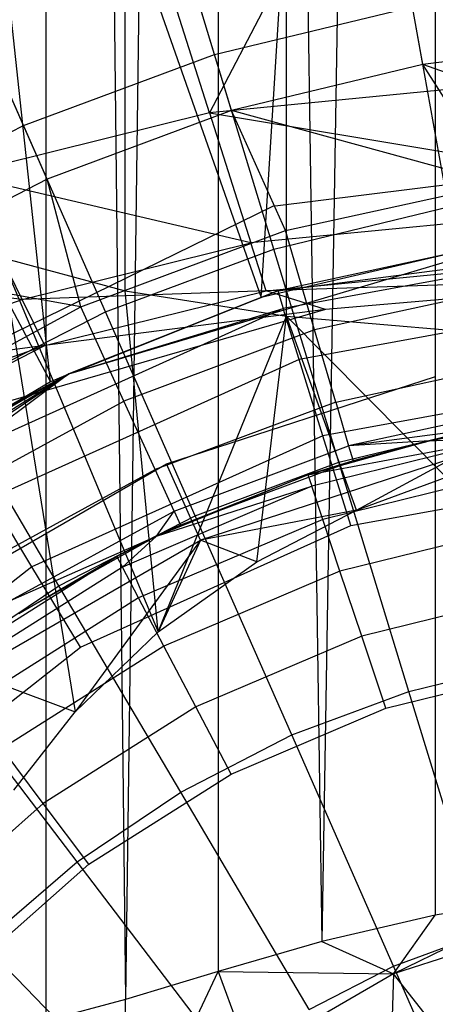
# Model space of a CAD drawing. Extents: x 4.9 to 22.3, y -20.4 to 0.
# Tile 45 of 95: x 12.7 to 13.2, y -10.8 to -9.6. Entities that reach past the tile are written whole.
import ezdxf

# ---------------------------------------------------------------- set-up
doc = ezdxf.new("R2010")
doc.units = 0
doc.header["$LTSCALE"] = 2.54
doc.layers.get('0').update_dxf_attribs({"color": 13, "linetype": 'CONTINUOUS'})

# ---------------------------------------------------------------- blocks, each defined once
blk = doc.blocks.new('AMELIA-10495_B_STL')
at = {"color": 0}
for p, q in [((12.7461, -2.3, 20.2957), (12.8434, -10.8238, 20.4096)), ((12.7461, -2.3, 20.2957), (12.8434, -10.8238, 20.4096)), ((12.7461, -2.3, 20.2957), (12.7461, -10.8498, 20.2957)), ((12.7461, -2.3, 20.2957), (12.7461, -10.8498, 20.2957)), ((12.9562, -2.3, 20.5059), (12.8434, -10.8238, 20.4096)), ((12.9562, -2.3, 20.5059), (12.8434, -10.8238, 20.4096)), ((12.9562, -2.3, 20.5059), (13.083, -10.753, 20.5836)), ((12.9562, -2.3, 20.5059), (13.083, -10.753, 20.5836)), ((12.9562, -2.3, 20.5059), (12.9562, -10.7893, 20.5059)), ((12.9562, -2.3, 20.5059), (12.9562, -10.7893, 20.5059)), ((13.2211, -2.3, 20.6408), (13.083, -10.753, 20.5836)), ((13.2211, -2.3, 20.6408), (13.083, -10.753, 20.5836)), ((13.2211, -2.3, 20.6408), (13.2211, -10.7208, 20.6408)), ((13.2211, -2.3, 20.6408), (13.2211, -10.7208, 20.6408)), ((13.0087, -9.9674, 1.9301), (13.0822, -8.7959, 2.9153)), ((13.0087, -9.9674, 1.9301), (13.0822, -8.7959, 2.9153)), ((12.7518, -10.0702, 1.9301), (12.6223, -8.8674, 2.9153)), ((12.6223, -8.8674, 2.9153), (13.0087, -9.9674, 1.9301)), ((12.7518, -10.0702, 1.9301), (12.6223, -8.8674, 2.9153)), ((12.6223, -8.8674, 2.9153), (13.0087, -9.9674, 1.9301)), ((12.8429, -9.9592, 19.3177), (12.8429, -8.9763, 19.0782)), ((12.8429, -9.9592, 19.3177), (12.8429, -8.9763, 19.0782)), ((12.1722, -8.9865, 2.9153), (12.7518, -10.0702, 1.9301)), ((12.1722, -8.9865, 2.9153), (12.7518, -10.0702, 1.9301)), ((13.0396, -9.9903, 19.17), (13.0396, -9.0167, 18.9328)), ((13.0396, -9.9903, 19.17), (13.0396, -9.0167, 18.9328)), ((13.1884, -9.2764, 17.7893), (12.946, -9.7422, 18.0254)), ((13.1884, -9.2764, 17.7893), (12.946, -9.7422, 18.0254)), ((12.946, -9.7422, 18.0254), (12.8148, -9.3315, 17.7893)), ((12.946, -9.7422, 18.0254), (12.8148, -9.3315, 17.7893)), ((12.9519, -9.6713, 3.8889), (12.8875, -9.4603, 4.1346)), ((12.9519, -9.6713, 3.8889), (12.8875, -9.4603, 4.1346)), ((13.2061, -9.6832, 8.4153), (13.168, -9.471, 8.1066)), ((13.2061, -9.6832, 8.4153), (13.168, -9.471, 8.1066)), ((12.9728, -9.7396, 8.4153), (12.9098, -9.5334, 8.1066)), ((12.9728, -9.7396, 8.4153), (12.9098, -9.5334, 8.1066)), ((12.7189, -9.7578, 3.8889), (12.63, -9.556, 4.1346)), ((12.7189, -9.7578, 3.8889), (12.63, -9.556, 4.1346)), ((12.9519, -9.6713, 3.8889), (13.1935, -9.6129, 3.8889)), ((12.9519, -9.6713, 3.8889), (13.1935, -9.6129, 3.8889)), ((13.2374, -9.8569, 3.6709), (13.1935, -9.6129, 3.8889)), ((13.2374, -9.8569, 3.6709), (13.1935, -9.6129, 3.8889)), ((12.7477, -9.8232, 8.4153), (12.6608, -9.6259, 8.1066)), ((12.7477, -9.8232, 8.4153), (12.6608, -9.6259, 8.1066)), ((13.4446, -9.6548, 8.4153), (13.2061, -9.6832, 8.4153)), ((13.4446, -9.6548, 8.4153), (13.2061, -9.6832, 8.4153)), ((12.7189, -9.7578, 3.8889), (12.9519, -9.6713, 3.8889)), ((12.7189, -9.7578, 3.8889), (12.9519, -9.6713, 3.8889)), ((13.0243, -9.9084, 3.6709), (12.9519, -9.6713, 3.8889)), ((13.0243, -9.9084, 3.6709), (12.9519, -9.6713, 3.8889)), ((13.5646, -9.6817, 18.0254), (12.946, -9.7422, 18.0254)), ((13.5646, -9.6817, 18.0254), (12.946, -9.7422, 18.0254)), ((13.2061, -9.6832, 8.4153), (12.9728, -9.7396, 8.4153)), ((13.2061, -9.6832, 8.4153), (12.9728, -9.7396, 8.4153)), ((13.5646, -9.81, 8.654), (13.2061, -9.6832, 8.4153)), ((13.5646, -9.81, 8.654), (13.2061, -9.6832, 8.4153)), ((13.2988, -9.829, 8.654), (13.2061, -9.6832, 8.4153)), ((13.2988, -9.829, 8.654), (13.2061, -9.6832, 8.4153)), ((12.946, -9.7422, 18.0254), (12.6423, -9.8178, 18.0254)), ((12.946, -9.7422, 18.0254), (12.6423, -9.8178, 18.0254)), ((12.9728, -9.7396, 8.4153), (12.7477, -9.8232, 8.4153)), ((12.9728, -9.7396, 8.4153), (12.7477, -9.8232, 8.4153)), ((12.946, -9.7422, 18.0254), (13.5646, -9.8459, 18.1853)), ((12.946, -9.7422, 18.0254), (13.5646, -9.8459, 18.1853)), ((12.946, -9.7422, 18.0254), (12.9964, -9.901, 18.1853)), ((12.946, -9.7422, 18.0254), (12.9964, -9.901, 18.1853)), ((13.2988, -9.829, 8.654), (12.9728, -9.7396, 8.4153)), ((13.2988, -9.829, 8.654), (12.9728, -9.7396, 8.4153)), ((13.0384, -9.8857, 8.654), (12.9728, -9.7396, 8.4153)), ((13.0384, -9.8857, 8.654), (12.9728, -9.7396, 8.4153)), ((12.4977, -9.8713, 3.8889), (12.7189, -9.7578, 3.8889)), ((12.4977, -9.8713, 3.8889), (12.7189, -9.7578, 3.8889)), ((12.8189, -9.9848, 3.6709), (12.7189, -9.7578, 3.8889)), ((12.8189, -9.9848, 3.6709), (12.7189, -9.7578, 3.8889)), ((13.6431, -9.7794, 10.1301), (13.0225, -9.8567, 10.1301)), ((13.6431, -9.7794, 12.7301), (13.0225, -9.8567, 12.7301)), ((13.6431, -9.7794, 10.1301), (13.0225, -9.8567, 10.1301)), ((13.6431, -9.7794, 12.7301), (13.0225, -9.8567, 12.7301)), ((12.7174, -9.9699, 18.1853), (12.6423, -9.8178, 18.0254)), ((12.7174, -9.9699, 18.1853), (12.6423, -9.8178, 18.0254)), ((12.9964, -9.901, 18.1853), (12.6423, -9.8178, 18.0254)), ((12.9964, -9.901, 18.1853), (12.6423, -9.8178, 18.0254)), ((12.7477, -9.8232, 8.4153), (12.5341, -9.9328, 8.4153)), ((12.7477, -9.8232, 8.4153), (12.5341, -9.9328, 8.4153)), ((12.7887, -9.9788, 8.654), (12.7477, -9.8232, 8.4153)), ((12.7887, -9.9788, 8.654), (12.7477, -9.8232, 8.4153)), ((13.0384, -9.8857, 8.654), (13.2988, -9.829, 8.654)), ((13.0384, -9.8857, 8.654), (13.2988, -9.829, 8.654)), ((13.5646, -9.8459, 18.1853), (12.9964, -9.901, 18.1853)), ((13.5646, -9.8459, 18.1853), (12.9964, -9.901, 18.1853)), ((13.0225, -9.8567, 10.1301), (12.4606, -10.1314, 10.1301)), ((13.0225, -9.8567, 12.7301), (12.4606, -10.1314, 12.7301)), ((13.0225, -9.8567, 10.1301), (12.4606, -10.1314, 10.1301)), ((13.0225, -9.8567, 12.7301), (12.4606, -10.1314, 12.7301)), ((13.0225, -9.8567, 10.1301), (13.0225, -9.8567, 12.7301)), ((13.0225, -9.8567, 10.1301), (13.0225, -9.8567, 12.7301)), ((13.0243, -9.9084, 3.6709), (13.2374, -9.8569, 3.6709)), ((13.0243, -9.9084, 3.6709), (13.2374, -9.8569, 3.6709)), ((12.7887, -9.9788, 8.654), (13.0384, -9.8857, 8.654)), ((12.7887, -9.9788, 8.654), (13.0384, -9.8857, 8.654)), ((13.342, -9.8916, 1.9301), (13.0291, -9.9593, 0.5301)), ((13.342, -9.8916, 1.9301), (13.0291, -9.9593, 0.5301)), ((13.342, -9.8916, 0.5301), (13.0291, -9.9593, 0.5301)), ((13.342, -9.8916, 0.5301), (13.0291, -9.9593, 0.5301)), ((13.074, -10.007, 8.9114), (13.0384, -9.8857, 8.654)), ((13.074, -10.007, 8.9114), (13.0384, -9.8857, 8.654)), ((12.7174, -9.9699, 18.1853), (12.9964, -9.901, 18.1853)), ((12.7174, -9.9699, 18.1853), (12.9964, -9.901, 18.1853)), ((12.7799, -10.0589, 1.9301), (13.301, -9.9038, 1.9301)), ((12.7799, -10.0589, 1.9301), (13.301, -9.9038, 1.9301)), ((13.0149, -9.9594, 18.2897), (12.9964, -9.901, 18.1853)), ((13.0149, -9.9594, 18.2897), (12.9964, -9.901, 18.1853)), ((13.2754, -9.9057, 1.9301), (13.0087, -9.9674, 1.9301)), ((13.0291, -9.9593, 0.5301), (13.4573, -9.9038, 0.4153)), ((13.0291, -9.9593, 0.5301), (13.4573, -9.9038, 0.4153)), ((13.4573, -9.9038, 0.4153), (13.0359, -9.9811, 0.4153)), ((13.4573, -9.9038, 0.4153), (13.0359, -9.9811, 0.4153)), ((12.8189, -9.9848, 3.6709), (13.0243, -9.9084, 3.6709)), ((12.8189, -9.9848, 3.6709), (13.0243, -9.9084, 3.6709)), ((13.0149, -9.9594, 18.2897), (13.5646, -9.9062, 18.2897)), ((13.0149, -9.9594, 18.2897), (13.5646, -9.9062, 18.2897)), ((13.1038, -10.1685, 3.4836), (13.0243, -9.9084, 3.6709)), ((13.1038, -10.1685, 3.4836), (13.0243, -9.9084, 3.6709)), ((12.7174, -9.9699, 18.1853), (12.3452, -9.9236, 18.0253)), ((12.7174, -9.9699, 18.1853), (12.3452, -9.9236, 18.0253)), ((12.6919, -9.9188, 19.5103), (12.7819, -10.4727, 19.4847)), ((12.6919, -9.9188, 19.5103), (12.7819, -10.4727, 19.4847)), ((12.6919, -9.9188, 19.5103), (12.8832, -10.3752, 19.3605)), ((12.6919, -9.9188, 19.5103), (12.8832, -10.3752, 19.3605)), ((12.6919, -9.9188, 19.5103), (12.8429, -9.9592, 19.3177)), ((12.6919, -9.9188, 19.5103), (12.8429, -9.9592, 19.3177)), ((12.7887, -9.9788, 8.654), (12.5341, -9.9328, 8.4153)), ((12.7887, -9.9788, 8.654), (12.5341, -9.9328, 8.4153)), ((13.5646, -9.9412, 18.4301), (13.0149, -9.9594, 18.2897)), ((13.5646, -9.9412, 18.4301), (13.0149, -9.9594, 18.2897)), ((13.5646, -9.9412, 18.4301), (13.0874, -9.9823, 18.4301)), ((13.5646, -9.9412, 18.4301), (13.0874, -9.9823, 18.4301)), ((13.3168, -9.9542, 8.9114), (13.074, -10.007, 8.9114)), ((13.3168, -9.9542, 8.9114), (13.074, -10.007, 8.9114)), ((13.0149, -9.9594, 18.2897), (12.7174, -9.9699, 18.1853)), ((13.0149, -9.9594, 18.2897), (12.7174, -9.9699, 18.1853)), ((12.745, -10.0259, 18.2897), (13.0149, -9.9594, 18.2897)), ((12.745, -10.0259, 18.2897), (13.0149, -9.9594, 18.2897)), ((12.7741, -10.0607, 1.9301), (13.0291, -9.9593, 0.5301)), ((13.0291, -9.9593, 0.5301), (12.7741, -10.0607, 0.5301)), ((12.7741, -10.0607, 1.9301), (13.0291, -9.9593, 0.5301)), ((13.0291, -9.9593, 0.5301), (12.7741, -10.0607, 0.5301)), ((12.8832, -10.3752, 19.3605), (12.8429, -9.9592, 19.3177)), ((12.8429, -9.9592, 19.3177), (13.0396, -9.9903, 19.17)), ((12.8429, -9.9592, 19.3177), (13.0396, -9.9903, 19.17)), ((12.8832, -10.3752, 19.3605), (12.8429, -9.9592, 19.3177)), ((13.0874, -9.9823, 18.4301), (13.0149, -9.9594, 18.2897)), ((13.0874, -9.9823, 18.4301), (13.0149, -9.9594, 18.2897)), ((13.0291, -9.9593, 0.5301), (13.0359, -9.9811, 0.4153)), ((13.0291, -9.9593, 0.5301), (13.0359, -9.9811, 0.4153)), ((12.4444, -10.0664, 18.1852), (12.7174, -9.9699, 18.1853)), ((12.4444, -10.0664, 18.1852), (12.7174, -9.9699, 18.1853)), ((12.745, -10.0259, 18.2897), (12.7174, -9.9699, 18.1853)), ((12.745, -10.0259, 18.2897), (12.7174, -9.9699, 18.1853)), ((13.0087, -9.9674, 1.9301), (12.7799, -10.0589, 1.9301)), ((13.4612, -9.9687, 0.318), (13.0553, -10.0431, 0.318)), ((13.4612, -9.9687, 0.318), (13.0553, -10.0431, 0.318)), ((13.0874, -9.9823, 18.4301), (12.5032, -10.1509, 18.4301)), ((13.0874, -9.9823, 18.4301), (12.5032, -10.1509, 18.4301)), ((12.5549, -10.1065, 8.654), (12.7887, -9.9788, 8.654)), ((12.5549, -10.1065, 8.654), (12.7887, -9.9788, 8.654)), ((12.6239, -10.0848, 3.6709), (12.8189, -9.9848, 3.6709)), ((12.6239, -10.0848, 3.6709), (12.8189, -9.9848, 3.6709)), ((13.0359, -9.9811, 0.4153), (12.6452, -10.1569, 0.4153)), ((13.0359, -9.9811, 0.4153), (12.6452, -10.1569, 0.4153)), ((13.0874, -9.9823, 18.4301), (12.745, -10.0259, 18.2897)), ((13.0874, -9.9823, 18.4301), (12.745, -10.0259, 18.2897)), ((12.7741, -10.0607, 0.5301), (13.0359, -9.9811, 0.4153)), ((12.7741, -10.0607, 0.5301), (13.0359, -9.9811, 0.4153)), ((12.8413, -10.0938, 8.9114), (12.7887, -9.9788, 8.654)), ((12.8413, -10.0938, 8.9114), (12.7887, -9.9788, 8.654)), ((12.9285, -10.2336, 3.4836), (12.8189, -9.9848, 3.6709)), ((12.9285, -10.2336, 3.4836), (12.8189, -9.9848, 3.6709)), ((13.0553, -10.0431, 0.318), (13.0359, -9.9811, 0.4153)), ((13.0553, -10.0431, 0.318), (13.0359, -9.9811, 0.4153)), ((12.8832, -10.3752, 19.3605), (13.0396, -9.9903, 19.17)), ((12.8832, -10.3752, 19.3605), (13.0396, -9.9903, 19.17)), ((13.0034, -10.2898, 19.2522), (13.0396, -9.9903, 19.17)), ((13.0034, -10.2898, 19.2522), (13.0396, -9.9903, 19.17)), ((13.1251, -10.227, 19.1732), (13.0396, -9.9903, 19.17)), ((13.0396, -9.9903, 19.17), (13.2345, -10.1866, 19.1232)), ((13.1251, -10.227, 19.1732), (13.0396, -9.9903, 19.17)), ((13.0396, -9.9903, 19.17), (13.2345, -10.1866, 19.1232)), ((13.0396, -9.9903, 19.17), (13.2687, -10.0097, 19.0771)), ((13.0396, -9.9903, 19.17), (13.2687, -10.0097, 19.0771)), ((13.074, -10.007, 8.9114), (12.8413, -10.0938, 8.9114)), ((13.074, -10.007, 8.9114), (12.8413, -10.0938, 8.9114)), ((13.0999, -10.0951, 9.1831), (13.074, -10.007, 8.9114)), ((13.0999, -10.0951, 9.1831), (13.074, -10.007, 8.9114)), ((12.745, -10.0259, 18.2897), (12.4444, -10.0664, 18.1852)), ((12.745, -10.0259, 18.2897), (12.4444, -10.0664, 18.1852)), ((12.481, -10.119, 18.2897), (12.745, -10.0259, 18.2897)), ((12.481, -10.119, 18.2897), (12.745, -10.0259, 18.2897)), ((12.5032, -10.1509, 18.4301), (12.745, -10.0259, 18.2897)), ((12.5032, -10.1509, 18.4301), (12.745, -10.0259, 18.2897)), ((13.0553, -10.0431, 0.318), (12.6789, -10.2125, 0.318)), ((13.0553, -10.0431, 0.318), (12.6789, -10.2125, 0.318)), ((13.0842, -10.1361, 0.2529), (13.0553, -10.0431, 0.318)), ((13.0842, -10.1361, 0.2529), (13.0553, -10.0431, 0.318)), ((13.0999, -10.0951, 9.1831), (13.3299, -10.0451, 9.1831)), ((13.0999, -10.0951, 9.1831), (13.3299, -10.0451, 9.1831)), ((12.378, -10.3243, 1.3935), (12.7741, -10.0607, 0.5301)), ((12.378, -10.3243, 1.3935), (12.7741, -10.0607, 0.5301)), ((12.4592, -10.2572, 1.4178), (12.7741, -10.0607, 0.5301)), ((12.4592, -10.2572, 1.4178), (12.7741, -10.0607, 0.5301)), ((12.5779, -10.1723, 1.485), (12.7741, -10.0607, 0.5301)), ((12.5779, -10.1723, 1.485), (12.7741, -10.0607, 0.5301)), ((12.6082, -10.1529, 1.5096), (12.7741, -10.0607, 0.5301)), ((12.6082, -10.1529, 1.5096), (12.7741, -10.0607, 0.5301)), ((12.7741, -10.0607, 0.5301), (12.6334, -10.1373, 0.5301)), ((12.7741, -10.0607, 0.5301), (12.6334, -10.1373, 0.5301)), ((12.7741, -10.0607, 0.5301), (12.6452, -10.1569, 0.4153)), ((12.7741, -10.0607, 0.5301), (12.6452, -10.1569, 0.4153)), ((12.7741, -10.0607, 1.9301), (12.7703, -10.0628, 1.9301)), ((12.7741, -10.0607, 1.9301), (12.7703, -10.0628, 1.9301)), ((12.7741, -10.0607, 1.9301), (12.7703, -10.0628, 1.9301)), ((12.7799, -10.0589, 1.9301), (12.7741, -10.0607, 1.9301)), ((12.7799, -10.0589, 1.9301), (12.7741, -10.0607, 1.9301)), ((12.7799, -10.0589, 1.9301), (12.7741, -10.0607, 1.9301)), ((12.7741, -10.0607, 1.9301), (12.7741, -10.0607, 0.5301)), ((12.7741, -10.0607, 1.9301), (12.7741, -10.0607, 0.5301)), ((12.7518, -10.0702, 1.9301), (12.6762, -10.1151, 1.9301)), ((12.7518, -10.0702, 1.9301), (12.6762, -10.1151, 1.9301)), ((12.7518, -10.0702, 1.9301), (12.6762, -10.1151, 1.9301)), ((12.7703, -10.0628, 1.9301), (12.7518, -10.0702, 1.9301)), ((12.7703, -10.0628, 1.9301), (12.7518, -10.0702, 1.9301)), ((12.7703, -10.0628, 1.9301), (12.7518, -10.0702, 1.9301)), ((12.8935, -10.1704, 18.4301), (13.2216, -10.0638, 18.4301)), ((12.8935, -10.1704, 18.4301), (13.2216, -10.0638, 18.4301)), ((13.4671, -10.0659, 0.2529), (13.0842, -10.1361, 0.2529)), ((13.4671, -10.0659, 0.2529), (13.0842, -10.1361, 0.2529)), ((12.7622, -10.319, 3.4836), (12.6239, -10.0848, 3.6709)), ((12.7622, -10.319, 3.4836), (12.6239, -10.0848, 3.6709)), ((12.6232, -10.2129, 8.9114), (12.8413, -10.0938, 8.9114)), ((12.6232, -10.2129, 8.9114), (12.8413, -10.0938, 8.9114)), ((12.8794, -10.1774, 9.1831), (12.8413, -10.0938, 8.9114)), ((12.8794, -10.1774, 9.1831), (12.8413, -10.0938, 8.9114)), ((13.0999, -10.0951, 9.1831), (12.8794, -10.1774, 9.1831)), ((13.0999, -10.0951, 9.1831), (12.8794, -10.1774, 9.1831)), ((13.0999, -10.0951, 9.1831), (13.1156, -10.1486, 9.4644)), ((13.0999, -10.0951, 9.1831), (13.1156, -10.1486, 9.4644)), ((13.3378, -10.1003, 9.4644), (13.1156, -10.1486, 9.4644)), ((13.3378, -10.1003, 9.4644), (13.1156, -10.1486, 9.4644)), ((13.3405, -10.1188, 9.7505), (13.1156, -10.1486, 9.4644)), ((13.3405, -10.1188, 9.7505), (13.1156, -10.1486, 9.4644)), ((13.3405, -10.1188, 9.7505), (13.2142, -10.1422, 9.7505)), ((13.3405, -10.1188, 9.7505), (13.2142, -10.1422, 9.7505)), ((13.1038, -10.1685, 3.4836), (13.2855, -10.1246, 3.4836)), ((13.1038, -10.1685, 3.4836), (13.2855, -10.1246, 3.4836)), ((13.2142, -10.1422, 9.7505), (13.312, -10.1232, 10.5631)), ((13.312, -10.1232, 10.5631), (13.2142, -10.1422, 10.5631)), ((13.2142, -10.1422, 9.7505), (13.312, -10.1232, 10.5631)), ((13.312, -10.1232, 10.5631), (13.2142, -10.1422, 10.5631)), ((13.0842, -10.1361, 0.2529), (12.7292, -10.2958, 0.2529)), ((13.0842, -10.1361, 0.2529), (12.7292, -10.2958, 0.2529)), ((13.0659, -10.1838, 10.5631), (13.3143, -10.1376, 10.6558)), ((13.0659, -10.1838, 10.5631), (13.3143, -10.1376, 10.6558)), ((13.2142, -10.1422, 10.5631), (13.0659, -10.1838, 10.5631)), ((13.2142, -10.1422, 10.5631), (13.0659, -10.1838, 10.5631)), ((13.3143, -10.1376, 10.6558), (13.0705, -10.1977, 10.6558)), ((13.3143, -10.1376, 10.6558), (13.0705, -10.1977, 10.6558)), ((13.1184, -10.2457, 0.2301), (13.0842, -10.1361, 0.2529)), ((13.1184, -10.2457, 0.2301), (13.0842, -10.1361, 0.2529)), ((13.2142, -10.1422, 9.7505), (13.1156, -10.1486, 9.4644)), ((13.2142, -10.1422, 9.7505), (13.1156, -10.1486, 9.4644)), ((13.2142, -10.1422, 9.7505), (13.1209, -10.1666, 9.7505)), ((13.1209, -10.1666, 9.7505), (13.2142, -10.1422, 10.5631)), ((13.1209, -10.1666, 9.7505), (13.2142, -10.1422, 10.5631)), ((13.2142, -10.1422, 9.7505), (13.1209, -10.1666, 9.7505)), ((13.2142, -10.1422, 10.5631), (13.3143, -10.1376, 10.6558)), ((13.2142, -10.1422, 10.5631), (13.3143, -10.1376, 10.6558)), ((13.2142, -10.1422, 9.7505), (13.2142, -10.1422, 10.5631)), ((13.2142, -10.1422, 9.7505), (13.2142, -10.1422, 10.5631)), ((12.9026, -10.2281, 9.4644), (13.1156, -10.1486, 9.4644)), ((12.9026, -10.2281, 9.4644), (13.1156, -10.1486, 9.4644)), ((13.1156, -10.1486, 9.4644), (13.1209, -10.1666, 9.7505)), ((13.1156, -10.1486, 9.4644), (13.1209, -10.1666, 9.7505)), ((13.1209, -10.1666, 9.7505), (12.9103, -10.2451, 9.7505)), ((13.1209, -10.1666, 9.7505), (12.9103, -10.2451, 9.7505)), ((12.9285, -10.2336, 3.4836), (13.1038, -10.1685, 3.4836)), ((12.9285, -10.2336, 3.4836), (13.1038, -10.1685, 3.4836)), ((13.2427, -10.1633, 19.0266), (12.9349, -10.2633, 19.0266)), ((13.2427, -10.1633, 19.0266), (12.9349, -10.2633, 19.0266)), ((13.1209, -10.1666, 9.7505), (13.0659, -10.1838, 10.5631)), ((13.1209, -10.1666, 9.7505), (13.0659, -10.1838, 10.5631)), ((13.1891, -10.4479, 3.3297), (13.1038, -10.1685, 3.4836)), ((13.1891, -10.4479, 3.3297), (13.1038, -10.1685, 3.4836)), ((13.1251, -10.227, 19.1732), (13.2427, -10.1633, 19.0266)), ((13.1251, -10.227, 19.1732), (13.2427, -10.1633, 19.0266)), ((12.5948, -10.3429, 18.4301), (12.8935, -10.1704, 18.4301)), ((12.5948, -10.3429, 18.4301), (12.8935, -10.1704, 18.4301)), ((12.6729, -10.2902, 9.1831), (12.8794, -10.1774, 9.1831)), ((12.6729, -10.2902, 9.1831), (12.8794, -10.1774, 9.1831)), ((12.9026, -10.2281, 9.4644), (12.8794, -10.1774, 9.1831)), ((12.9026, -10.2281, 9.4644), (12.8794, -10.1774, 9.1831)), ((12.9349, -10.2633, 19.0266), (12.8935, -10.1704, 18.4301)), ((12.9349, -10.2633, 19.0266), (12.8935, -10.1704, 18.4301)), ((13.3212, -10.1797, 10.7394), (13.084, -10.2382, 10.7394)), ((13.3212, -10.1797, 10.7394), (13.084, -10.2382, 10.7394)), ((13.1184, -10.2457, 0.2301), (13.4741, -10.1805, 0.2301)), ((13.1184, -10.2457, 0.2301), (13.4741, -10.1805, 0.2301)), ((13.0659, -10.1838, 10.5631), (12.8813, -10.2587, 10.5631)), ((13.0659, -10.1838, 10.5631), (12.8813, -10.2587, 10.5631)), ((12.9103, -10.2451, 9.7505), (13.0659, -10.1838, 10.5631)), ((12.9103, -10.2451, 9.7505), (13.0659, -10.1838, 10.5631)), ((13.0659, -10.1838, 10.5631), (13.0705, -10.1977, 10.6558)), ((13.0659, -10.1838, 10.5631), (13.0705, -10.1977, 10.6558)), ((13.1251, -10.227, 19.1732), (13.2345, -10.1866, 19.1232)), ((13.1251, -10.227, 19.1732), (13.2345, -10.1866, 19.1232)), ((13.0705, -10.1977, 10.6558), (12.8395, -10.2962, 10.6558)), ((13.0705, -10.1977, 10.6558), (12.8395, -10.2962, 10.6558)), ((12.8813, -10.2587, 10.5631), (13.0705, -10.1977, 10.6558)), ((12.8813, -10.2587, 10.5631), (13.0705, -10.1977, 10.6558)), ((13.084, -10.2382, 10.7394), (13.0705, -10.1977, 10.6558)), ((13.084, -10.2382, 10.7394), (13.0705, -10.1977, 10.6558)), ((12.7292, -10.2958, 0.2529), (12.6789, -10.2125, 0.318)), ((12.7292, -10.2958, 0.2529), (12.6789, -10.2125, 0.318)), ((12.703, -10.3371, 9.4644), (12.9026, -10.2281, 9.4644)), ((12.703, -10.3371, 9.4644), (12.9026, -10.2281, 9.4644)), ((12.8813, -10.2587, 9.7505), (12.9026, -10.2281, 9.4644)), ((12.8813, -10.2587, 9.7505), (12.9026, -10.2281, 9.4644)), ((12.9026, -10.2281, 9.4644), (12.9103, -10.2451, 9.7505)), ((12.9026, -10.2281, 9.4644), (12.9103, -10.2451, 9.7505)), ((13.1251, -10.227, 19.1732), (12.9349, -10.2633, 19.0266)), ((13.1251, -10.227, 19.1732), (12.9349, -10.2633, 19.0266)), ((13.0034, -10.2898, 19.2522), (13.1251, -10.227, 19.1732)), ((13.0034, -10.2898, 19.2522), (13.1251, -10.227, 19.1732)), ((12.7622, -10.319, 3.4836), (12.9285, -10.2336, 3.4836)), ((12.7622, -10.319, 3.4836), (12.9285, -10.2336, 3.4836)), ((13.084, -10.2382, 10.7394), (12.8593, -10.3339, 10.7394)), ((13.084, -10.2382, 10.7394), (12.8593, -10.3339, 10.7394)), ((13.0463, -10.501, 3.3297), (12.9285, -10.2336, 3.4836)), ((13.0463, -10.501, 3.3297), (12.9285, -10.2336, 3.4836)), ((13.105, -10.3011, 10.8058), (13.084, -10.2382, 10.7394)), ((13.105, -10.3011, 10.8058), (13.084, -10.2382, 10.7394)), ((12.7886, -10.3941, 0.2301), (13.1184, -10.2457, 0.2301)), ((12.7886, -10.3941, 0.2301), (13.1184, -10.2457, 0.2301)), ((12.9103, -10.2451, 9.7505), (12.8813, -10.2587, 9.7505)), ((12.9103, -10.2451, 9.7505), (12.8813, -10.2587, 9.7505)), ((12.9103, -10.2451, 9.7505), (12.8813, -10.2587, 10.5631)), ((12.9103, -10.2451, 9.7505), (12.8813, -10.2587, 10.5631)), ((13.3318, -10.2452, 10.8058), (13.105, -10.3011, 10.8058)), ((13.3318, -10.2452, 10.8058), (13.105, -10.3011, 10.8058)), ((12.6546, -10.4252, 19.0266), (12.9349, -10.2633, 19.0266)), ((12.6546, -10.4252, 19.0266), (12.9349, -10.2633, 19.0266)), ((12.703, -10.3371, 9.4644), (12.8813, -10.2587, 9.7505)), ((12.703, -10.3371, 9.4644), (12.8813, -10.2587, 9.7505)), ((12.8813, -10.2587, 9.7505), (12.7131, -10.3528, 9.7505)), ((12.8813, -10.2587, 9.7505), (12.7131, -10.3528, 9.7505)), ((12.9349, -10.2633, 19.0266), (12.7819, -10.4727, 19.4847)), ((12.9349, -10.2633, 19.0266), (12.7819, -10.4727, 19.4847)), ((12.8813, -10.2587, 9.7505), (12.8327, -10.2832, 10.5631)), ((12.8813, -10.2587, 9.7505), (12.8327, -10.2832, 10.5631)), ((12.8813, -10.2587, 10.5631), (12.8327, -10.2832, 10.5631)), ((12.8813, -10.2587, 10.5631), (12.8327, -10.2832, 10.5631)), ((12.8813, -10.2587, 10.5631), (12.8395, -10.2962, 10.6558)), ((12.8813, -10.2587, 10.5631), (12.8395, -10.2962, 10.6558)), ((12.8813, -10.2587, 9.7505), (12.8813, -10.2587, 10.5631)), ((12.8813, -10.2587, 9.7505), (12.8813, -10.2587, 10.5631)), ((12.9349, -10.2633, 19.0266), (12.8832, -10.3752, 19.3605)), ((12.9349, -10.2633, 19.0266), (12.8832, -10.3752, 19.3605)), ((13.0034, -10.2898, 19.2522), (12.9349, -10.2633, 19.0266)), ((13.0034, -10.2898, 19.2522), (12.9349, -10.2633, 19.0266)), ((12.8327, -10.2832, 10.5631), (12.6185, -10.4186, 10.5631)), ((12.8327, -10.2832, 10.5631), (12.6185, -10.4186, 10.5631)), ((12.7131, -10.3528, 9.7505), (12.8327, -10.2832, 10.5631)), ((12.7131, -10.3528, 9.7505), (12.8327, -10.2832, 10.5631)), ((12.8327, -10.2832, 10.5631), (12.8395, -10.2962, 10.6558)), ((12.8327, -10.2832, 10.5631), (12.8395, -10.2962, 10.6558)), ((12.8832, -10.3752, 19.3605), (13.0034, -10.2898, 19.2522)), ((12.8832, -10.3752, 19.3605), (13.0034, -10.2898, 19.2522)), ((12.7292, -10.2958, 0.2529), (12.4228, -10.5359, 0.2529)), ((12.7292, -10.2958, 0.2529), (12.4228, -10.5359, 0.2529)), ((12.8395, -10.2962, 10.6558), (12.6273, -10.4304, 10.6558)), ((12.8395, -10.2962, 10.6558), (12.6273, -10.4304, 10.6558)), ((12.7886, -10.3941, 0.2301), (12.7292, -10.2958, 0.2529)), ((12.7886, -10.3941, 0.2301), (12.7292, -10.2958, 0.2529)), ((12.8593, -10.3339, 10.7394), (12.8395, -10.2962, 10.6558)), ((12.8593, -10.3339, 10.7394), (12.8395, -10.2962, 10.6558)), ((13.105, -10.3011, 10.8058), (12.8902, -10.3927, 10.8058)), ((13.105, -10.3011, 10.8058), (12.8902, -10.3927, 10.8058)), ((13.1315, -10.3804, 10.8484), (13.105, -10.3011, 10.8058)), ((13.1315, -10.3804, 10.8484), (13.105, -10.3011, 10.8058)), ((12.6071, -10.4235, 3.4836), (12.7622, -10.319, 3.4836)), ((12.6071, -10.4235, 3.4836), (12.7622, -10.319, 3.4836)), ((12.9107, -10.5706, 3.3297), (12.7622, -10.319, 3.4836)), ((12.9107, -10.5706, 3.3297), (12.7622, -10.319, 3.4836)), ((12.8593, -10.3339, 10.7394), (12.6529, -10.4644, 10.7394)), ((12.8593, -10.3339, 10.7394), (12.6529, -10.4644, 10.7394)), ((12.8902, -10.3927, 10.8058), (12.8593, -10.3339, 10.7394)), ((12.8902, -10.3927, 10.8058), (12.8593, -10.3339, 10.7394)), ((13.3452, -10.3278, 10.8484), (13.1315, -10.3804, 10.8484)), ((13.3452, -10.3278, 10.8484), (13.1315, -10.3804, 10.8484)), ((12.7819, -10.4727, 19.4847), (12.8832, -10.3752, 19.3605)), ((12.7819, -10.4727, 19.4847), (12.8832, -10.3752, 19.3605)), ((13.1315, -10.3804, 10.8484), (12.929, -10.4667, 10.8484)), ((13.1315, -10.3804, 10.8484), (12.929, -10.4667, 10.8484)), ((13.1609, -10.4684, 10.8631), (13.1315, -10.3804, 10.8484)), ((13.1609, -10.4684, 10.8631), (13.1315, -10.3804, 10.8484)), ((12.504, -10.6171, 0.2301), (12.7886, -10.3941, 0.2301)), ((12.504, -10.6171, 0.2301), (12.7886, -10.3941, 0.2301)), ((12.8902, -10.3927, 10.8058), (12.6927, -10.5175, 10.8058)), ((12.8902, -10.3927, 10.8058), (12.6927, -10.5175, 10.8058)), ((12.929, -10.4667, 10.8484), (12.8902, -10.3927, 10.8058)), ((12.929, -10.4667, 10.8484), (12.8902, -10.3927, 10.8058)), ((13.1609, -10.4684, 10.8631), (13.3601, -10.4193, 10.8631)), ((13.1609, -10.4684, 10.8631), (13.3601, -10.4193, 10.8631)), ((13.1891, -10.4479, 3.3297), (13.3372, -10.4122, 3.3297)), ((13.1891, -10.4479, 3.3297), (13.3372, -10.4122, 3.3297)), ((12.7844, -10.6557, 3.3297), (12.6071, -10.4235, 3.4836)), ((12.7844, -10.6557, 3.3297), (12.6071, -10.4235, 3.4836)), ((12.6546, -10.4252, 19.0266), (12.7819, -10.4727, 19.4847)), ((12.6546, -10.4252, 19.0266), (12.7819, -10.4727, 19.4847)), ((13.0463, -10.501, 3.3297), (13.1891, -10.4479, 3.3297)), ((13.0463, -10.501, 3.3297), (13.1891, -10.4479, 3.3297)), ((13.2791, -10.7427, 3.2113), (13.1891, -10.4479, 3.3297)), ((13.2791, -10.7427, 3.2113), (13.1891, -10.4479, 3.3297)), ((12.929, -10.4667, 10.8484), (12.743, -10.5844, 10.8484)), ((12.929, -10.4667, 10.8484), (12.743, -10.5844, 10.8484)), ((12.9721, -10.5488, 10.8631), (12.929, -10.4667, 10.8484)), ((12.9721, -10.5488, 10.8631), (12.929, -10.4667, 10.8484)), ((12.9721, -10.5488, 10.8631), (13.1609, -10.4684, 10.8631)), ((12.9721, -10.5488, 10.8631), (13.1609, -10.4684, 10.8631)), ((12.7071, -10.5683, 19.6068), (12.7819, -10.4727, 19.4847)), ((12.7071, -10.5683, 19.6068), (12.7819, -10.4727, 19.4847)), ((12.9107, -10.5706, 3.3297), (13.0463, -10.501, 3.3297)), ((12.9107, -10.5706, 3.3297), (13.0463, -10.501, 3.3297)), ((13.1705, -10.7831, 3.2113), (13.0463, -10.501, 3.3297)), ((13.1705, -10.7831, 3.2113), (13.0463, -10.501, 3.3297)), ((12.743, -10.5844, 10.8484), (12.6927, -10.5175, 10.8058)), ((12.743, -10.5844, 10.8484), (12.6927, -10.5175, 10.8058)), ((12.7987, -10.6585, 10.8631), (12.9721, -10.5488, 10.8631)), ((12.7987, -10.6585, 10.8631), (12.9721, -10.5488, 10.8631)), ((12.7844, -10.6557, 3.3297), (12.9107, -10.5706, 3.3297)), ((12.7844, -10.6557, 3.3297), (12.9107, -10.5706, 3.3297)), ((13.0675, -10.836, 3.2113), (12.9107, -10.5706, 3.3297)), ((13.0675, -10.836, 3.2113), (12.9107, -10.5706, 3.3297)), ((12.743, -10.5844, 10.8484), (12.5782, -10.7303, 10.8484)), ((12.743, -10.5844, 10.8484), (12.5782, -10.7303, 10.8484)), ((12.7987, -10.6585, 10.8631), (12.743, -10.5844, 10.8484)), ((12.7987, -10.6585, 10.8631), (12.743, -10.5844, 10.8484)), ((12.6451, -10.7945, 10.8631), (12.7987, -10.6585, 10.8631)), ((12.6451, -10.7945, 10.8631), (12.7987, -10.6585, 10.8631)), ((12.6689, -10.7551, 3.3297), (12.7844, -10.6557, 3.3297)), ((12.6689, -10.7551, 3.3297), (12.7844, -10.6557, 3.3297)), ((12.9714, -10.9007, 3.2113), (12.7844, -10.6557, 3.3297)), ((12.9714, -10.9007, 3.2113), (12.7844, -10.6557, 3.3297)), ((13.3654, -10.6969, 20.6755), (13.1704, -10.7924, 20.7432)), ((13.3654, -10.6969, 20.6755), (13.1704, -10.7924, 20.7432)), ((13.3654, -10.6969, 20.6755), (13.2211, -10.7208, 20.6408)), ((13.3654, -10.6969, 20.6755), (13.2211, -10.7208, 20.6408)), ((13.2211, -10.7208, 20.6408), (13.083, -10.753, 20.5836)), ((13.2211, -10.7208, 20.6408), (13.083, -10.753, 20.5836)), ((13.1704, -10.7924, 20.7432), (13.2211, -10.7208, 20.6408)), ((13.1704, -10.7924, 20.7432), (13.2211, -10.7208, 20.6408)), ((13.3631, -10.7298, 20.7432), (13.1704, -10.7924, 20.7432)), ((13.3631, -10.7298, 20.7432), (13.1704, -10.7924, 20.7432)), ((13.1705, -10.7831, 3.2113), (13.2791, -10.7427, 3.2113)), ((13.1705, -10.7831, 3.2113), (13.2791, -10.7427, 3.2113)), ((12.8837, -10.9763, 3.2113), (12.6689, -10.7551, 3.3297)), ((12.8837, -10.9763, 3.2113), (12.6689, -10.7551, 3.3297)), ((13.083, -10.753, 20.5836), (12.9562, -10.7893, 20.5059)), ((13.083, -10.753, 20.5836), (12.9562, -10.7893, 20.5059)), ((13.083, -10.753, 20.5836), (13.1704, -10.7924, 20.7432)), ((13.083, -10.753, 20.5836), (13.1704, -10.7924, 20.7432)), ((12.9562, -10.7893, 20.5059), (12.8434, -10.8238, 20.4096)), ((12.9562, -10.7893, 20.5059), (12.8434, -10.8238, 20.4096)), ((12.8444, -11.0293, 20.7432), (12.9562, -10.7893, 20.5059)), ((12.8444, -11.0293, 20.7432), (12.9562, -10.7893, 20.5059)), ((12.9562, -10.7893, 20.5059), (13.1704, -10.7924, 20.7432)), ((12.9562, -10.7893, 20.5059), (13.1704, -10.7924, 20.7432)), ((12.9562, -10.7893, 20.5059), (12.995, -10.8937, 20.7432)), ((12.9562, -10.7893, 20.5059), (12.995, -10.8937, 20.7432)), ((13.1704, -10.7924, 20.7432), (12.995, -10.8937, 20.7432)), ((13.1704, -10.7924, 20.7432), (12.995, -10.8937, 20.7432)), ((13.0675, -10.836, 3.2113), (13.1705, -10.7831, 3.2113)), ((13.0675, -10.836, 3.2113), (13.1705, -10.7831, 3.2113)), ((13.1704, -10.7924, 20.7432), (13.1598, -11.1205, 21.2794)), ((13.1704, -10.7924, 20.7432), (13.1598, -11.1205, 21.2794)), ((13.3518, -11.0227, 21.2794), (13.1704, -10.7924, 20.7432)), ((13.3518, -11.0227, 21.2794), (13.1704, -10.7924, 20.7432)), ((13.2995, -11.076, 3.1301), (13.1705, -10.7831, 3.2113)), ((13.2995, -11.076, 3.1301), (13.1705, -10.7831, 3.2113)), ((12.8434, -10.8238, 20.4096), (12.7461, -10.8498, 20.2957)), ((12.8434, -10.8238, 20.4096), (12.7461, -10.8498, 20.2957)), ((12.8444, -11.0293, 20.7432), (12.8434, -10.8238, 20.4096)), ((12.8444, -11.0293, 20.7432), (12.8434, -10.8238, 20.4096))]:
    blk.add_line(p, q, dxfattribs=at)

msp = doc.modelspace()

# ---------------------------------------------------------------- block references
at = {"color": 0}
msp.add_blockref('AMELIA-10495_B_STL', (0, 0), dxfattribs=at)

doc.saveas('drawing.dxf')
